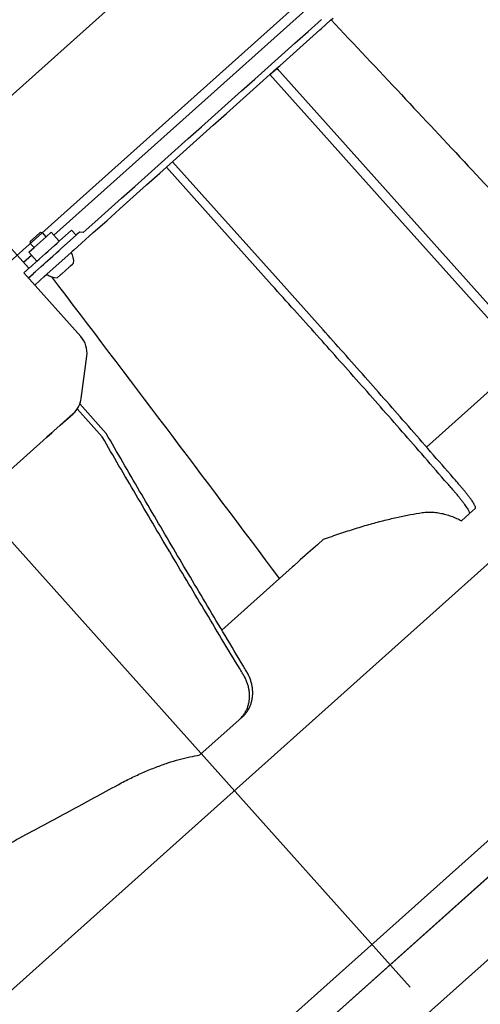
# Model space of a CAD drawing. Header units: millimetres. Extents: x -5775 to 72913, y -36825 to 83180.
# Tile 10 of 48: x 63319 to 63488, y 42710 to 43071. Entities that reach past the tile are written whole.
import ezdxf
from ezdxf.enums import TextEntityAlignment as Align

# ---------------------------------------------------------------- set-up
doc = ezdxf.new("R2010")
doc.units = ezdxf.units.MM
doc.header["$LTSCALE"] = 0.3
doc.layers.add('RLT 2', color=253, linetype='Continuous')
doc.styles.add('Arial', font='arial.ttf', dxfattribs={"width": 0.95, "height": 1.8})

# ---------------------------------------------------------------- blocks, each defined once
blk = doc.blocks.new('RLT2')
at = {"layer": 'RLT 2', "ltscale": 10}
for p, q in [((103612.07, -109956.66), (102907.85, -110586.82)), ((103642.08, -109990.2), (102937.86, -110620.36)), ((103832.12, -110202.58), (103127.9, -110832.74)), ((103847.13, -110219.35), (103142.91, -110849.51))]:
    blk.add_line(p, q, dxfattribs=at)
at = {"layer": 'RLT 2'}
for p, q in [((103356.77, -110250.21), (103453.68, -110163.49)), ((103449.92, -110175.56), (103454.81, -110171.19)), ((103458.21, -110171.5), (103459.13, -110170.67)), ((103454.25, -110175.04), (103454.77, -110174.58)), ((103454.77, -110174.58), (103458.21, -110171.5)), ((103445.04, -110179.93), (103449.92, -110175.56)), ((103449.37, -110179.41), (103454.25, -110175.04)), ((103440.16, -110184.3), (103445.04, -110179.93)), ((103444.48, -110183.78), (103449.37, -110179.41)), ((103435.27, -110188.67), (103440.16, -110184.3)), ((103439.6, -110188.15), (103444.48, -110183.78)), ((103430.39, -110193.04), (103435.27, -110188.67)), ((103435.98, -110191.39), (103438.54, -110189.1)), ((103435.98, -110191.39), (103438.37, -110189.25)), ((103438.37, -110189.25), (103438.54, -110189.1)), ((103438.42, -110189.29), (103438.37, -110189.25)), ((103439.11, -110189.74), (103438.42, -110189.29)), ((103438.54, -110189.1), (103439.6, -110188.15)), ((103438.54, -110189.1), (103541.17, -110303.79)), ((103425.51, -110197.41), (103430.39, -110193.04)), ((103429.83, -110196.89), (103434.72, -110192.52)), ((103434.72, -110192.52), (103435.98, -110191.39)), ((103435.98, -110191.39), (103455.74, -110213.48)), ((103420.62, -110201.78), (103425.51, -110197.41)), ((103424.95, -110201.26), (103429.83, -110196.89)), ((103415.74, -110206.15), (103420.62, -110201.78)), ((103420.07, -110205.63), (103424.95, -110201.26)), ((103410.86, -110210.52), (103415.74, -110206.15)), ((103415.18, -110210), (103420.07, -110205.63)), ((103405.97, -110214.89), (103410.86, -110210.52)), ((103410.3, -110214.37), (103415.18, -110210)), ((103405.42, -110218.74), (103410.3, -110214.37)), ((103455.74, -110213.48), (103483.48, -110244.48)), ((103401.09, -110219.26), (103405.97, -110214.89)), ((103396.21, -110223.63), (103401.09, -110219.26)), ((103400.53, -110223.11), (103405.42, -110218.74)), ((103391.32, -110228), (103396.21, -110223.63)), ((103395.65, -110227.48), (103400.53, -110223.11)), ((103436.67, -110268.6), (103398, -110225.38)), ((103400.29, -110223.33), (103438.97, -110266.55)), ((103386.44, -110232.37), (103391.32, -110228)), ((103390.77, -110231.85), (103395.65, -110227.48)), ((103381.56, -110236.74), (103386.44, -110232.37)), ((103385.88, -110236.22), (103390.77, -110231.85)), ((103381, -110240.59), (103385.88, -110236.22)), ((103376.67, -110241.11), (103381.56, -110236.74)), ((103371.79, -110245.48), (103376.67, -110241.11)), ((103376.12, -110244.96), (103381, -110240.59)), ((103347.43, -110262.24), (103332.53, -110245.58)), ((103347.43, -110262.24), (103332.53, -110245.58)), ((103367.56, -110249.26), (103371.79, -110245.48)), ((103371.23, -110249.33), (103376.12, -110244.96)), ((103483.48, -110244.48), (103511.23, -110275.49)), ((103348.13, -110252.56), (103351.61, -110249.45)), ((103351.61, -110249.45), (103351.86, -110249.22)), ((103351.86, -110249.22), (103352.56, -110249.26)), ((103353.96, -110250.83), (103352.56, -110249.26)), ((103353.96, -110250.83), (103355.83, -110249.16)), ((103353.96, -110250.83), (103355.83, -110249.16)), ((103358.76, -110252.44), (103355.83, -110249.16)), ((103355.83, -110249.16), (103358.76, -110252.44)), ((103358.76, -110252.44), (103355.83, -110249.16)), ((103355.83, -110249.16), (103358.76, -110252.44)), ((103358.76, -110252.44), (103363.23, -110248.44)), ((103358.76, -110252.44), (103363.23, -110248.44)), ((103359.59, -110255.05), (103364.9, -110250.3)), ((103359.59, -110255.05), (103364.9, -110250.3)), ((103364.9, -110250.3), (103363.23, -110248.44)), ((103364.9, -110250.3), (103363.23, -110248.44)), ((103365.18, -110250.05), (103364.9, -110250.3)), ((103366.15, -110249.18), (103365.18, -110250.05)), ((103367.56, -110249.26), (103366.15, -110249.18)), ((103367.56, -110249.26), (103366.15, -110249.18)), ((103366.86, -110253.24), (103371.23, -110249.33)), ((103348.13, -110252.56), (103348.09, -110253.26)), ((103349.49, -110254.83), (103348.09, -110253.26)), ((103349.49, -110254.83), (103351.73, -110252.83)), ((103349.49, -110254.83), (103351.73, -110252.83)), ((103351.73, -110252.83), (103353.96, -110250.83)), ((103351.73, -110252.83), (103353.96, -110250.83)), ((103354.66, -110256.11), (103357.01, -110254.01)), ((103354.66, -110256.11), (103357, -110254.02)), ((103357, -110254.02), (103357.92, -110253.19)), ((103357.01, -110254.01), (103357.92, -110253.19)), ((103357.92, -110253.19), (103358.76, -110252.44)), ((103357.92, -110253.19), (103358.76, -110252.44)), ((103364.07, -110255.74), (103366.86, -110253.24)), ((103345.61, -110260.2), (103348.57, -110257.55)), ((103347.63, -110256.5), (103349.49, -110254.83)), ((103347.63, -110256.5), (103349.49, -110254.83)), ((103350.56, -110259.78), (103347.63, -110256.5)), ((103347.63, -110256.5), (103350.56, -110259.78)), ((103350.56, -110259.78), (103347.63, -110256.5)), ((103347.63, -110256.5), (103347.63, -110256.5)), ((103347.63, -110256.5), (103350.56, -110259.78)), ((103351.46, -110258.97), (103353.74, -110256.93)), ((103351.48, -110258.95), (103353.74, -110256.93)), ((103353.74, -110256.93), (103354.66, -110256.11)), ((103353.74, -110256.93), (103354.66, -110256.11)), ((103354.19, -110264.58), (103363.13, -110256.58)), ((103355.41, -110258.79), (103356.33, -110257.97)), ((103355.41, -110258.8), (103356.33, -110257.97)), ((103356.33, -110257.97), (103358.66, -110255.88)), ((103356.33, -110257.97), (103357.63, -110256.8)), ((103357.63, -110256.8), (103357.67, -110256.77)), ((103357.67, -110256.77), (103358.67, -110255.87)), ((103358.66, -110255.88), (103359.59, -110255.05)), ((103358.67, -110255.87), (103358.94, -110255.64)), ((103358.94, -110255.64), (103359.59, -110255.05)), ((103363.13, -110256.58), (103363.34, -110256.39)), ((103364.07, -110255.74), (103363.34, -110256.39)), ((103348.42, -110261.69), (103350.48, -110259.85)), ((103348.42, -110261.69), (103350.48, -110259.85)), ((103350.48, -110259.85), (103350.56, -110259.78)), ((103350.48, -110259.85), (103350.56, -110259.78)), ((103350.56, -110259.78), (103351.4, -110259.03)), ((103350.56, -110259.78), (103351.4, -110259.03)), ((103351.4, -110259.03), (103351.48, -110258.95)), ((103351.4, -110259.03), (103351.46, -110258.97)), ((103352.14, -110261.72), (103353.07, -110260.89)), ((103352.15, -110261.71), (103353.07, -110260.89)), ((103353.07, -110260.89), (103353.15, -110260.82)), ((103353.07, -110260.89), (103353.13, -110260.83)), ((103353.13, -110260.83), (103355.41, -110258.8)), ((103353.15, -110260.82), (103353.72, -110260.3)), ((103353.72, -110260.3), (103355.41, -110258.79)), ((103362.75, -110261.62), (103362.82, -110261.56)), ((103362.82, -110261.56), (103363.58, -110260.88)), ((103363.98, -110260.52), (103363.58, -110260.88)), ((103345.74, -110264.09), (103346.93, -110263.02)), ((103345.74, -110264.09), (103346.94, -110263.02)), ((103366.63, -110287.44), (103345.74, -110264.09)), ((103366.63, -110287.44), (103345.74, -110264.09)), ((103346.93, -110263.02), (103348.22, -110261.87)), ((103346.94, -110263.02), (103348.21, -110261.88)), ((103347.41, -110265.96), (103349.25, -110264.3)), ((103347.41, -110265.96), (103349.03, -110264.5)), ((103348.21, -110261.88), (103348.42, -110261.69)), ((103348.22, -110261.87), (103348.42, -110261.69)), ((103349.03, -110264.5), (103349.44, -110264.14)), ((103349.25, -110264.3), (103349.45, -110264.12)), ((103349.44, -110264.14), (103349.45, -110264.12)), ((103349.45, -110264.12), (103349.89, -110263.73)), ((103349.45, -110264.12), (103349.87, -110263.75)), ((103349.87, -110263.75), (103352.14, -110261.72)), ((103349.89, -110263.73), (103352.15, -110261.71)), ((103353.26, -110265.41), (103354.19, -110264.58)), ((103358.02, -110265.85), (103359.18, -110264.82)), ((103359.18, -110264.82), (103359.24, -110264.76)), ((103359.24, -110264.76), (103359.45, -110264.57)), ((103359.45, -110264.57), (103359.63, -110264.41)), ((103359.63, -110264.41), (103362.36, -110261.97)), ((103362.36, -110261.97), (103362.54, -110261.8)), ((103362.54, -110261.8), (103362.56, -110261.79)), ((103362.56, -110261.79), (103362.75, -110261.62)), ((103351.61, -110266.89), (103349.74, -110268.56)), ((103351.61, -110266.89), (103353.26, -110265.41)), ((103438.97, -110266.55), (103455.43, -110284.94)), ((103511.23, -110275.49), (103538.86, -110306.36)), ((103366.78, -110310.13), (103368.85, -110294.63)), ((103366.78, -110310.13), (103368.85, -110294.63)), ((103529.34, -110295.72), (103493.35, -110327.92)), ((103375.95, -110322.94), (103366.26, -110312.11)), ((103363.85, -110315.65), (103359.04, -110319.96)), ((103359.04, -110319.96), (103363.78, -110315.71)), ((103363.85, -110315.65), (103359.05, -110319.95)), ((103359.05, -110319.95), (103363.78, -110315.71)), ((103363.78, -110315.71), (103363.86, -110315.65)), ((103363.78, -110315.71), (103363.86, -110315.65)), ((103374.51, -110324.23), (103365.31, -110313.95)), ((103355.99, -110322.69), (103354.2, -110324.29)), ((103354.2, -110324.29), (103355.99, -110322.69)), ((103356, -110322.68), (103354.21, -110324.28)), ((103354.21, -110324.28), (103356, -110322.68)), ((103356.58, -110322.16), (103355.99, -110322.69)), ((103355.99, -110322.69), (103356.58, -110322.16)), ((103356.59, -110322.15), (103356, -110322.68)), ((103356, -110322.68), (103356.59, -110322.15)), ((103356.59, -110322.15), (103356.58, -110322.16)), ((103356.58, -110322.16), (103356.59, -110322.15)), ((103359.04, -110319.96), (103356.59, -110322.15)), ((103356.59, -110322.15), (103356.74, -110322.01)), ((103356.6, -110322.14), (103356.59, -110322.15)), ((103356.59, -110322.15), (103356.6, -110322.14)), ((103359.05, -110319.95), (103356.6, -110322.14)), ((103356.6, -110322.14), (103356.74, -110322.01)), ((103356.74, -110322.01), (103359.05, -110319.95)), ((103356.74, -110322.01), (103359.04, -110319.96)), ((103352.88, -110325.47), (103313.31, -110360.88)), ((103313.31, -110360.88), (103352.88, -110325.47)), ((103352.89, -110325.46), (103313.33, -110360.86)), ((103313.33, -110360.86), (103352.89, -110325.46)), ((103354.2, -110324.29), (103352.88, -110325.47)), ((103352.88, -110325.47), (103354.2, -110324.29)), ((103354.21, -110324.28), (103352.89, -110325.46)), ((103352.89, -110325.46), (103354.21, -110324.28)), ((103289.12, -110688.48), (103670.91, -110346.84)), ((103365.52, -110505.25), (103537.76, -110351.12)), ((103508.99, -110352.44), (103511.23, -110350.44)), ((103508.99, -110352.44), (103506.19, -110354.94)), ((103455.6, -110361.71), (103453.36, -110363.71)), ((103453.36, -110363.71), (103449.18, -110367.45)), ((103447.09, -110369.32), (103446.46, -110369.88)), ((103448.88, -110367.72), (103447.09, -110369.32)), ((103449.18, -110367.45), (103448.88, -110367.72)), ((103444.29, -110371.82), (103439.5, -110376.11)), ((103444.7, -110371.46), (103444.29, -110371.82)), ((103446.46, -110369.88), (103444.7, -110371.46)), ((103439.5, -110376.11), (103418.36, -110395.03)), ((103424.63, -110427.93), (103425.9, -110426.8)), ((103424.63, -110427.93), (103410.26, -110440.79)), ((103546, -110445.19), (103403, -110573.16)), ((103365.52, -110505.25), (103308.11, -110556.62))]:
    blk.add_line(p, q, dxfattribs=at)
at = {"layer": 'RLT 2', "ltscale": 50}
blk.add_line((103187.28, -110190.52), (103487.4, -110525.92), dxfattribs=at)
at = {"layer": 'RLT 2'}
for centre, radius, start, end in [((103358.03, -110259.73), 6, 352.4494, 31.7074), ((103347.99, -110261.74), 0.75, 221.8233, 241.4576), ((103347.99, -110261.74), 0.75, 221.8233, 241.4576), ((103357.89, -110259.86), 6, 231.9392, 271.197), ((87081.89, -122638.76), 20443.68, 36.857221, 37.24579), ((100802.17, -112658.7), 3557.13, 41.81757, 42.21547), ((103359.92, -110293.44), 9, 352.3998, 41.8233), ((103359.92, -110293.44), 9, 352.3998, 41.8233), ((103357.86, -110308.94), 9, 311.8233, 352.3998), ((103357.86, -110308.94), 9, 311.8233, 352.3998), ((103417.33, -110419.77), 10.95, 311.8154, 320.6429)]:
    blk.add_arc(centre, radius, start, end, dxfattribs=at)
for points, start_tangent, end_tangent in [([(103458.36, -110171.37), (103484.15, -110198.76), (103508.66, -110224.91), (103531.93, -110249.86), (103554.02, -110273.63)], (0.686273, -0.727344), (0.679982, -0.733229)), ([(103504.57, -110340.82), (103503.29, -110339.35), (103494.84, -110329.63), (103486.71, -110320.3), (103478.75, -110311.23), (103470.83, -110302.25), (103462.88, -110293.29), (103455.42, -110284.94)], (-0.654487, 0.756073), (-0.666831, 0.745209)), ([(103502.31, -110342.79), (103501.06, -110341.34), (103492.61, -110331.62), (103484.48, -110322.3), (103476.51, -110313.23), (103468.59, -110304.25), (103460.64, -110295.29), (103453.2, -110286.95)], (-0.654637, 0.755943), (-0.666828, 0.745211)), ([(103427.3, -110409.96), (103426.28, -110408.26), (103419.54, -110397.01), (103413.08, -110386.19), (103406.79, -110375.61), (103400.58, -110365.11), (103394.38, -110354.59), (103388.19, -110344.04), (103382.05, -110333.48), (103375.95, -110322.94)], (-0.514916, 0.857241), (-0.499657, 0.866224)), ([(103426.02, -110411.06), (103425.01, -110409.39), (103418.25, -110398.17), (103411.77, -110387.36), (103405.46, -110376.81), (103399.22, -110366.33), (103393, -110355.82), (103386.8, -110345.28), (103380.63, -110334.75), (103374.51, -110324.23)], (-0.516756, 0.856133), (-0.501684, 0.865051)), ([(103511.23, -110350.44), (103511.31, -110350.27), (103511.3, -110350), (103511.19, -110349.64), (103510.99, -110349.19), (103510.69, -110348.66), (103510.3, -110348.03), (103509.82, -110347.34), (103509.26, -110346.57), (103508.62, -110345.73), (103507.92, -110344.83), (103507.15, -110343.89), (103506.33, -110342.9), (103505.47, -110341.87), (103504.57, -110340.82)], (0.745206, 0.666835), (-0.654488, 0.756072)), ([(103502.31, -110342.79), (103503.22, -110343.84), (103504.09, -110344.87), (103504.91, -110345.87), (103505.67, -110346.81), (103506.38, -110347.71), (103507.02, -110348.55), (103507.58, -110349.32), (103508.06, -110350.02), (103508.46, -110350.65), (103508.76, -110351.19), (103508.96, -110351.64), (103509.07, -110352), (103509.08, -110352.27), (103508.99, -110352.44)], (0.654638, -0.755942), (-0.745206, -0.666835)), ([(103491.74, -110351.97), (103493.96, -110351.78), (103496.14, -110351.84), (103498.29, -110352.12), (103500.39, -110352.6), (103502.42, -110353.25), (103504.36, -110354.05), (103506.19, -110354.94)], (0.990374, 0.138416), (0.884277, -0.466963)), ([(103455.6, -110361.71), (103461.61, -110359.62), (103467.36, -110357.77), (103472.84, -110356.14), (103478.02, -110354.75), (103482.91, -110353.59), (103487.48, -110352.67), (103491.74, -110351.97)], (0.941747, 0.336322), (0.990273, 0.139136)), ([(103426.02, -110411.06), (103426.7, -110412.31), (103427.28, -110413.6), (103427.74, -110414.92), (103428.08, -110416.25), (103428.29, -110417.59), (103428.38, -110418.92), (103428.34, -110420.23), (103428.17, -110421.51), (103427.88, -110422.75), (103427.46, -110423.94), (103426.92, -110425.05), (103426.26, -110426.1), (103425.79, -110426.72)], (0.516757, -0.856132), (-0.634138, -0.77322)), ([(103425.9, -110426.8), (103426.76, -110425.93), (103427.53, -110424.97), (103428.18, -110423.93), (103428.72, -110422.81), (103429.14, -110421.63), (103429.44, -110420.39), (103429.61, -110419.11), (103429.65, -110417.81), (103429.56, -110416.48), (103429.35, -110415.14), (103429.01, -110413.81), (103428.56, -110412.5), (103427.98, -110411.21), (103427.3, -110409.96)], (0.745206, 0.666835), (-0.514917, 0.85724)), ([(103380.32, -110451.68), (103385.05, -110449.24), (103389.7, -110447.09), (103394.23, -110445.24), (103398.59, -110443.69), (103402.75, -110442.44), (103406.65, -110441.48), (103410.26, -110440.79)], (0.879057, 0.476716), (0.987275, 0.159022)), ([(103325, -110481.61), (103325.73, -110481.22), (103335.02, -110476.2), (103344.25, -110471.2), (103353.42, -110466.25), (103362.5, -110461.34), (103371.47, -110456.48), (103380.32, -110451.68)], (0.87961, 0.475696), (0.878889, 0.477026))]:
    blk.add_spline(points, degree=3, dxfattribs=dict(at, start_tangent=start_tangent, end_tangent=end_tangent))
at = {"layer": 'RLT 2', "ltscale": 10, "style": 'Arial'}
blk.add_attdef('TYP', text='', height=40, rotation=131.8233, dxfattribs=at).set_placement((102394.94, -109301.31), align=Align.MIDDLE_CENTER)

msp = doc.modelspace()

# ---------------------------------------------------------------- block references
at = {"layer": 'RLT 2'}
msp.add_blockref('RLT2', (-40025.04, 153242.16, -91039), dxfattribs=at)

doc.saveas('drawing.dxf')
